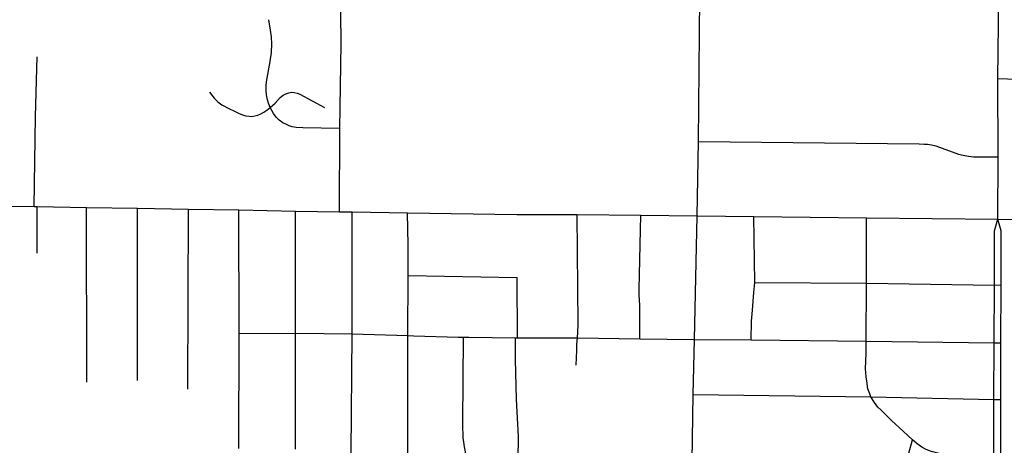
# Model space of a CAD drawing. Extents: x 1410746 to 1533160, y 578873 to 704954.
# Tile 122 of 227: x 1470244 to 1475663, y 645087 to 647432. Entities that reach past the tile are written whole.
import ezdxf

# ---------------------------------------------------------------- set-up
doc = ezdxf.new("R2010")
doc.units = 0
doc.header["$MEASUREMENT"] = 0
doc.layers.add('MC_STREETS', color=254, linetype='CONTINUOUS')

msp = doc.modelspace()

# ---------------------------------------------------------------- linework, layer by layer
at = {"layer": 'MC_STREETS'}
for p, q in [((1475628.586775, 647106.8861), (1475635.643025, 647832.5969)), ((1473979.5876, 646760.697175), (1473987.95895, 647670.6999)), ((1475628.586775, 647106.8861), (1475873.31755, 647098.467325)), ((1475628.65175, 646675.888925), (1475628.586775, 647106.8861)), ((1472004.00585, 646374.0479), (1472005.767725, 646831.881875)), ((1473973.6216, 646350.9577), (1473979.5876, 646760.697175)), ((1475627.006825, 646332.842275), (1475628.65175, 646675.888925)), ((1470190.670775, 646405.1937), (1470324.378475, 646403.2638)), ((1470324.378475, 646403.2638), (1470340.67305, 646403.0286)), ((1470340.13975, 646146.1826), (1470340.67305, 646403.0286)), ((1470340.67305, 646403.0286), (1470611.7967, 646397.5132)), ((1470613.623525, 645435.5701), (1470611.7967, 646397.5132)), ((1470611.7967, 646397.5132), (1470891.673875, 646393.2231)), ((1470891.673875, 646393.2231), (1471172.735625, 646388.374575)), ((1470893.1322, 645444.4258), (1470891.673875, 646393.2231)), ((1471169.884075, 645396.998725), (1471172.735625, 646388.374575)), ((1471172.735625, 646388.374575), (1471449.6369, 646383.527875)), ((1471451.139225, 645704.039975), (1471449.6369, 646383.527875)), ((1471449.6369, 646383.527875), (1471761.439, 646376.757975)), ((1471761.439, 646376.757975), (1472004.00585, 646374.0479)), ((1471761.8012, 645705.663825), (1471761.439, 646376.757975)), ((1472004.00585, 646374.0479), (1472074.163525, 646372.657)), ((1472073.5519, 645701.38595), (1472074.163525, 646372.657)), ((1472074.163525, 646372.657), (1472378.2808, 646367.717775)), ((1473312.460425, 646357.903325), (1473662.053975, 646354.9319)), ((1473662.053975, 646354.9319), (1473973.6216, 646350.9577)), ((1473957.393025, 645670.457575), (1473973.6216, 646350.9577)), ((1473973.6216, 646350.9577), (1474285.310675, 646347.8901)), ((1474285.310675, 646347.8901), (1474904.2959, 646340.5789)), ((1474290.28105, 645983.467075), (1474285.310675, 646347.8901)), ((1474904.2959, 646340.5789), (1475627.006825, 646332.842275)), ((1474905.168275, 645980.609475), (1474904.2959, 646340.5789)), ((1475627.006825, 646332.842275), (1475922.8893, 646325.784875)), ((1472380.1579, 645692.840375), (1472381.950275, 646021.89725)), ((1472381.950275, 646021.89725), (1472982.417925, 646011.657625)), ((1472984.0761, 645679.63545), (1472982.417925, 646011.657625)), ((1474290.28105, 645983.467075), (1474905.168275, 645980.609475)), ((1474903.439925, 645660.402125), (1474905.168275, 645980.609475)), ((1474905.168275, 645980.609475), (1475609.04285, 645970.209225)), ((1475607.09175, 645652.55665), (1475609.04285, 645970.209225)), ((1475609.04285, 645970.209225), (1475645.32265, 645970.597675)), ((1475644.77015, 645652.553375), (1475645.32265, 645970.597675)), ((1471449.397825, 645069.607425), (1471451.139225, 645704.039975)), ((1471451.139225, 645704.039975), (1471761.8012, 645705.663825)), ((1471761.8012, 645705.663825), (1472073.5519, 645701.38595)), ((1472069.1769, 645046.41515), (1472073.5519, 645701.38595)), ((1472073.5519, 645701.38595), (1472380.1579, 645692.840375)), ((1472379.498125, 645026.13895), (1472380.1579, 645692.840375)), ((1472973.097525, 645679.5744), (1472984.0761, 645679.63545)), ((1472984.0761, 645679.63545), (1473313.2199, 645678.534575)), ((1473313.2199, 645678.534575), (1473656.94145, 645674.47295)), ((1473656.94145, 645674.47295), (1473957.393025, 645670.457575)), ((1473951.399175, 645366.7079), (1473957.393025, 645670.457575)), ((1473957.393025, 645670.457575), (1474270.74725, 645667.642725)), ((1474270.74725, 645667.642725), (1474903.439925, 645660.402125)), ((1474903.439925, 645660.402125), (1475607.09175, 645652.55665)), ((1475606.0829, 645339.9861), (1475607.09175, 645652.55665)), ((1475607.09175, 645652.55665), (1475644.77015, 645652.553375)), ((1475644.029, 645339.249225), (1475644.77015, 645652.553375)), ((1473945.568825, 645002.423375), (1473951.399175, 645366.7079)), ((1473951.399175, 645366.7079), (1474928.423475, 645354.612375)), ((1474928.423475, 645354.612375), (1475606.0829, 645339.9861)), ((1475605.105325, 645033.42715), (1475606.0829, 645339.9861)), ((1475606.0829, 645339.9861), (1475644.029, 645339.249225)), ((1475643.4788, 645035.778025), (1475644.029, 645339.249225)), ((1475138.42965, 645043.5842), (1475158.44345, 645118.445775))]:
    msp.add_line(p, q, dxfattribs=at)
for points in [[(1472005.767725, 646831.881875), (1472012.66075, 647299.53415), (1472009.93305, 647642.261125), (1472008.7706, 647692.713525)], [(1471622.491775, 646948.918575), (1471613.669825, 646971.52205), (1471608.69705, 646990.62795), (1471602.9391, 647017.3239), (1471600.700475, 647042.2481), (1471600.11125, 647069.584325), (1471601.8922, 647090.083425), (1471622.7931, 647200.729775), (1471630.171575, 647251.511025), (1471631.907675, 647297.517975), (1471629.73755, 647337.0145), (1471624.722125, 647374.17595), (1471614.9806, 647430.7645)], [(1470324.378475, 646403.2638), (1470330.514525, 646898.422875), (1470340.460625, 647227.503575)], [(1471288.148675, 647033.2265), (1471313.4199, 646999.309875), (1471334.29325, 646979.763575), (1471357.12365, 646963.409175), (1471395.740275, 646941.7103), (1471425.663175, 646927.274325), (1471447.9665, 646916.49975), (1471470.14665, 646906.92195), (1471488.79815, 646902.13305), (1471506.1894, 646899.612575), (1471521.060175, 646899.1085), (1471537.1912, 646901.376925), (1471554.07835, 646906.41785), (1471570.965525, 646913.727225), (1471588.104725, 646922.548875), (1471604.487775, 646934.14305), (1471622.491775, 646948.918575)], [(1471622.491775, 646948.918575), (1471649.670525, 646972.796475), (1471677.272825, 647003.95225), (1471693.8312, 647016.7439), (1471708.414225, 647024.12875), (1471725.164625, 647029.36325), (1471739.5595, 647031.718775), (1471754.5591, 647030.856725), (1471771.3586, 647027.249125), (1471785.297875, 647021.1471), (1471921.458275, 646947.705075)], [(1472005.767725, 646831.881875), (1471803.18925, 646835.6264), (1471764.99515, 646837.8731), (1471743.27695, 646841.992075), (1471727.04735, 646846.31805), (1471711.7242, 646853.54015), (1471691.96835, 646864.12805), (1471672.8601, 646879.074875), (1471656.028775, 646895.43475), (1471641.496, 646914.299875), (1471622.491775, 646948.918575)], [(1473979.5876, 646760.697175), (1475194.5767, 646747.5515), (1475221.50795, 646746.7765), (1475240.6892, 646745.42025), (1475263.35795, 646741.739), (1475286.22855, 646736.096825), (1475411.98505, 646691.7074), (1475437.679475, 646684.76295), (1475467.104425, 646679.531275), (1475496.012825, 646676.429625), (1475524.48505, 646675.735175), (1475628.65175, 646675.888925)], [(1472381.950275, 646021.89725), (1472382.486175, 646189.661825), (1472378.2808, 646367.717775)], [(1472378.2808, 646367.717775), (1472980.568775, 646359.484375), (1473312.460425, 646357.903325)], [(1473313.2199, 645678.534575), (1473315.73575, 645710.197925), (1473316.9558, 645752.815025), (1473312.460425, 646357.903325)], [(1473656.94145, 645674.47295), (1473657.822, 645802.40645), (1473656.7398, 645858.68175), (1473654.214625, 645914.23555), (1473653.1324, 645945.61985), (1473662.053975, 646354.9319)], [(1475609.04285, 645970.209225), (1475608.63735, 646267.87005), (1475627.006825, 646332.842275)], [(1475645.32265, 645970.597675), (1475646.62605, 646268.10015), (1475627.006825, 646332.842275)], [(1474270.74725, 645667.642725), (1474272.3918, 645771.251175), (1474277.0998, 645830.9269), (1474283.78215, 645928.54675), (1474290.28105, 645983.467075)], [(1471762.11415, 645065.59995), (1471762.41705, 645109.33965), (1471761.8012, 645705.663825)], [(1472380.1579, 645692.840375), (1472413.570575, 645690.365625), (1472656.919825, 645682.331525), (1472687.01655, 645682.83645)], [(1472710.556425, 644983.8402), (1472691.2585, 645078.3673), (1472687.660575, 645104.53395), (1472685.698075, 645128.738125), (1472684.542475, 645153.156725), (1472683.346925, 645178.318425), (1472682.58185, 645211.1225), (1472687.01655, 645682.83645)], [(1472687.01655, 645682.83645), (1472716.54405, 645682.98835), (1472973.097525, 645679.5744)], [(1472987.7525, 645013.528075), (1472988.56495, 645132.9339), (1472987.437675, 645170.5097), (1472983.304325, 645237.770375), (1472979.170975, 645341.10385), (1472972.667575, 645560.5425), (1472973.097525, 645679.5744)], [(1473306.832, 645529.358625), (1473309.581, 645610.3536), (1473310.889525, 645644.397075), (1473313.2199, 645678.534575)], [(1474928.423475, 645354.612375), (1474922.558675, 645371.1212), (1474912.97075, 645398.631975), (1474906.18895, 645440.296575), (1474903.29065, 645464.76275), (1474900.19125, 645507.813175), (1474903.0013, 645594.46785), (1474903.439925, 645660.402125)], [(1475158.44345, 645118.445775), (1475106.38475, 645164.982825), (1475043.156525, 645224.8682), (1474985.1842, 645280.279525), (1474968.09695, 645298.09935), (1474948.614725, 645322.888025), (1474928.423475, 645354.612375)], [(1475304.2242, 645042.47115), (1475261.7227, 645053.343625), (1475233.717825, 645064.2161), (1475209.1396, 645078.1739), (1475184.454175, 645095.533375), (1475158.44345, 645118.445775)]]:
    msp.add_lwpolyline(points, dxfattribs=at)

doc.saveas('drawing.dxf')
